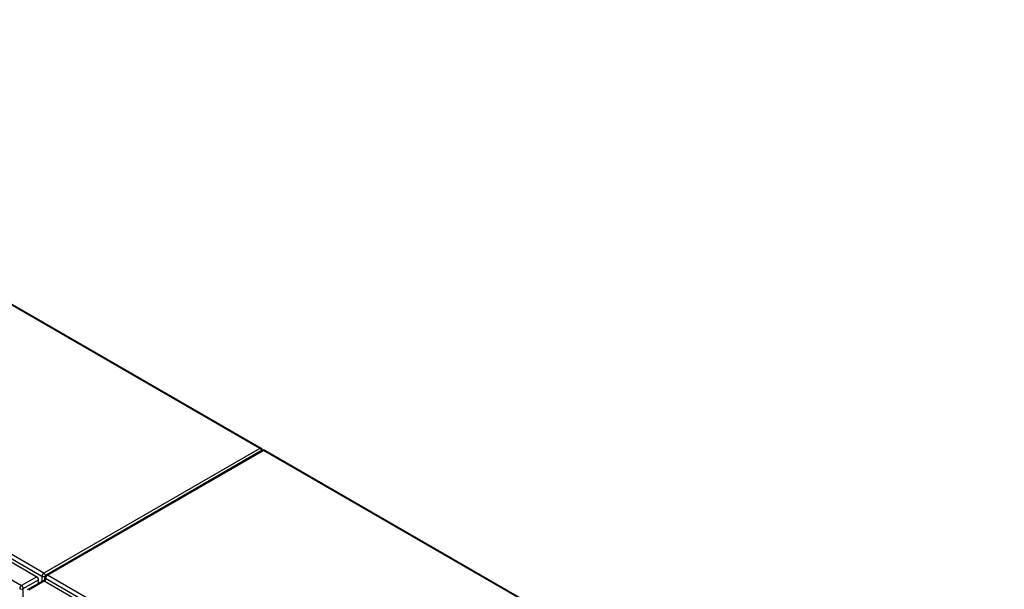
# Model space of a CAD drawing. Header units: inches. Extents: x 378.5 to 447.1, y 144.6 to 211.2.
# Tile 10 of 10: x 407.9 to 446, y 187.7 to 209.7. Entities that reach past the tile are written whole.
import ezdxf

# ---------------------------------------------------------------- set-up
doc = ezdxf.new("R2010")
doc.units = ezdxf.units.IN
doc.header["$MEASUREMENT"] = 0
doc.layers.add('Visible Edges(ANSI)', color=7, linetype='Continuous', lineweight=25)
doc.layers.add('Visible Tangent Edges(ANSI)', color=7, linetype='Continuous', lineweight=25)

msp = doc.modelspace()

# ---------------------------------------------------------------- linework, layer by layer
at = {"layer": 'Visible Edges(ANSI)'}
for p, q in [((388.588, 209.693), (417.265, 193.136)), ((379.18, 205.157), (408.599, 188.172)), ((417.306, 193.056), (408.96, 188.237)), ((417.405, 193.056), (445.97, 176.563)), ((408.238, 187.675), (408.829, 188.015)), ((408.669, 187.923), (408.669, 188.051)), ((408.878, 188.011), (438.298, 171.025)), ((408.911, 187.992), (408.911, 188.152))]:
    msp.add_line(p, q, dxfattribs=at)
for centre, start, end in [((417.215, 193.051), 5.2644, 60), ((417.355, 192.97), 60, 120), ((409.01, 188.152), 120, 180)]:
    msp.add_arc(centre, 0.099, start, end, dxfattribs=at)
for centre, start_param, end_param in [((408.599, 188.091), 3.926991, 5.497787), ((408.878, 187.93), 5.497787, 6.283185)]:
    msp.add_ellipse(centre, major_axis=(-0.0495, 0.0857), ratio=0.57735, start_param=start_param, end_param=end_param, dxfattribs=at)
at = {"layer": 'Visible Tangent Edges(ANSI)'}
for p, q in [((417.215, 193.131), (388.559, 209.676)), ((408.87, 188.313), (379.311, 205.379)), ((379.241, 205.258), (408.8, 188.192)), ((378.589, 204.816), (408.009, 187.831)), ((417.215, 193.131), (408.87, 188.313)), ((409.01, 188.232), (417.355, 193.051)), ((445.97, 176.53), (417.355, 193.051)), ((408.599, 188.172), (408.009, 187.831)), ((408.079, 187.71), (408.669, 188.051)), ((408.288, 187.67), (408.878, 188.011)), ((408.8, 188.192), (408.8, 187.999)), ((408.94, 188.111), (438.498, 171.046)), ((408.94, 187.975), (408.94, 188.111)), ((438.568, 171.167), (409.01, 188.232)), ((408.079, 161.81), (408.079, 187.71))]:
    msp.add_line(p, q, dxfattribs=at)
for centre, major_axis, start_param, end_param in [((417.215, 193.051), (0.0495, 0.0857), 0, 0.785398), ((417.215, 193.051), (0.0495, -0.0857), 1.143718, 2.356194), ((417.355, 192.97), (-0.0495, 0.0857), 5.497787, 6.283185), ((417.355, 192.97), (0.0495, 0.0857), 0, 0.785398), ((408.87, 188.232), (0.0495, 0.0857), 0.785398, 2.356194), ((408.87, 188.232), (-0.0495, 0.0857), 4.23253, 5.497787), ((408.87, 188.232), (-0.099, 0), 0.785398, 2.050655), ((409.01, 188.152), (-0.099, 0), 0, 0.785398), ((409.01, 188.152), (-0.0495, -0.0857), 3.926991, 5.497787), ((409.01, 188.152), (-0.0495, 0.0857), 5.497787, 6.283185), ((408.009, 187.75), (0.0495, 0.0857), 0.785398, 2.356194), ((408.009, 187.75), (-0.099, 0), 0.785398, 2.356194), ((408.009, 187.75), (-0.0495, 0.0857), 3.926991, 5.497787)]:
    msp.add_ellipse(centre, major_axis=major_axis, ratio=0.57735, start_param=start_param, end_param=end_param, dxfattribs=at)

doc.saveas('drawing.dxf')
